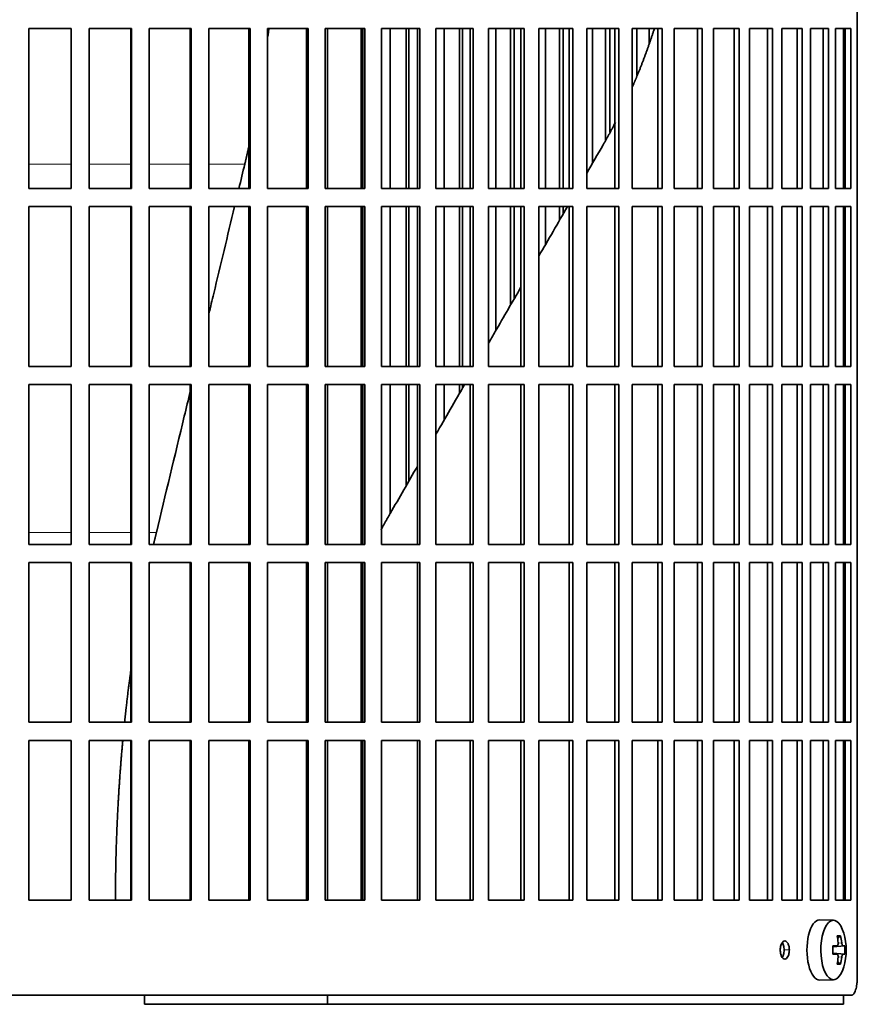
# Model space of a CAD drawing. Header units: millimetres. Extents: x 489 to 1364, y -1717 to 1594.
# Tile 20 of 30: x 1128 to 1267, y -219 to -56. Entities that reach past the tile are written whole.
import ezdxf

# ---------------------------------------------------------------- set-up
doc = ezdxf.new("R2010")
doc.units = ezdxf.units.MM
for name, color, linetype in [('M5X8_UNI7687', 7, 'Continuous'), ('VSI344-454_FILTR', 7, 'Continuous'), ('VSI344-454_SUPPO', 7, 'Continuous')]:
    doc.layers.add(name, color=color, linetype=linetype)

# ---------------------------------------------------------------- blocks, each defined once
blk = doc.blocks.new('SE3')
at = {"layer": 'M5X8_UNI7687', "color": 7, "linetype": 'Continuous', "lineweight": 35}
for p, q in [((1262.58, -204.96), (1260.31, -204.89)), ((1263.75, -207.56), (1263.24, -207.95)), ((1262.47, -209.25), (1263.14, -209.18)), ((1264.44, -209.2), (1262.47, -209.34)), ((1264.44, -210.59), (1262.47, -210.44)), ((1263.14, -210.6), (1262.47, -210.54)), ((1263.75, -212.23), (1263.24, -211.84)), ((1260.31, -214.89), (1262.58, -214.82))]:
    blk.add_line(p, q, dxfattribs=at)
at = {"layer": 'M5X8_UNI7687', "color": 4, "linetype": 'Continuous', "lineweight": 9}
for p, q in [((1263.33, -208.74), (1263.94, -208.69)), ((1264.15, -209.18), (1262.47, -209.34)), ((1262.47, -209.25), (1263.13, -209.18)), ((1262.47, -210.45), (1264.15, -210.6)), ((1263.13, -210.6), (1262.47, -210.54)), ((1263.94, -211.1), (1263.33, -211.05))]:
    blk.add_line(p, q, dxfattribs=at)
at = {"layer": 'M5X8_UNI7687', "color": 7, "linetype": 'Continuous', "lineweight": 35}
for centre, radius, start, end in [((1254.67, -209.89), 10, 343.7273, 16.2727), ((1255.04, -209.89), 9.42, 355.7871, 4.2129)]:
    blk.add_arc(centre, radius, start, end, dxfattribs=at)
for centre, major_axis, ratio, start_param, end_param in [((1260.28, -209.89), (0, 5), 0.422618, 0, 3.154553), ((1262.55, -209.89), (0, -4.93), 0.422618, 2.175256, 6.283185), ((1256.67, -212.96), (7.75, 5.06), 0.247104, 0.286808, 0.4365), ((1254.74, -209.89), (0, 10), 0.866025, 4.833518, 4.948078), ((1254.61, -209.89), (0, 10), 0.939693, 4.833518, 4.948078), ((1254.68, -210.05), (9.97, 0.79), 0.036834, 0.556003, 0.670562), ((1257.96, -209.89), (0, -9.26), 0.488139, 1.49595, 1.645642), ((1254.68, -210.05), (9.97, 0.79), 0.036834, 0.199185, 0.313745), ((1254.68, -209.74), (9.97, -0.79), 0.036834, -0.670562, -0.556003), ((1254.74, -209.89), (0, -10), 0.866025, 1.335108, 1.449667), ((1254.61, -209.89), (0, -10), 0.939693, 1.335108, 1.449667), ((1254.68, -209.74), (9.97, -0.79), 0.036834, -0.313745, -0.199185), ((1262.55, -209.89), (0, -4.93), 0.422618, 0, 0.966337), ((1256.67, -206.83), (7.75, -5.06), 0.247104, -0.4365, -0.286808)]:
    blk.add_ellipse(centre, major_axis=major_axis, ratio=ratio, start_param=start_param, end_param=end_param, dxfattribs=at)
for points in [[(1263.13, -209.18), (1263.14, -209.18), (1263.16, -209.18), (1263.18, -209.17), (1263.2, -209.16), (1263.22, -209.15), (1263.25, -209.12), (1263.26, -209.1), (1263.28, -209.07), (1263.3, -209.04), (1263.31, -209), (1263.32, -208.96), (1263.33, -208.92), (1263.34, -208.87), (1263.34, -208.83), (1263.34, -208.79), (1263.34, -208.74), (1263.34, -208.7), (1263.34, -208.69)], [(1263.94, -208.69), (1263.94, -208.7), (1263.95, -208.74), (1263.95, -208.79), (1263.96, -208.83), (1263.97, -208.87), (1263.98, -208.92), (1264, -208.96), (1264.01, -209), (1264.02, -209.04), (1264.04, -209.07), (1264.05, -209.1), (1264.07, -209.12), (1264.09, -209.15), (1264.1, -209.16), (1264.12, -209.17), (1264.13, -209.18), (1264.14, -209.18), (1264.15, -209.18)], [(1263.34, -211.1), (1263.34, -211.08), (1263.34, -211.05), (1263.34, -211), (1263.34, -210.96), (1263.34, -210.91), (1263.33, -210.87), (1263.32, -210.83), (1263.31, -210.79), (1263.3, -210.75), (1263.28, -210.72), (1263.26, -210.69), (1263.25, -210.66), (1263.22, -210.64), (1263.2, -210.63), (1263.18, -210.61), (1263.16, -210.61), (1263.14, -210.6), (1263.13, -210.6)], [(1264.15, -210.6), (1264.14, -210.6), (1264.13, -210.61), (1264.12, -210.61), (1264.1, -210.63), (1264.09, -210.64), (1264.07, -210.66), (1264.05, -210.69), (1264.04, -210.72), (1264.02, -210.75), (1264.01, -210.79), (1264, -210.83), (1263.98, -210.87), (1263.97, -210.91), (1263.96, -210.96), (1263.95, -211), (1263.95, -211.05), (1263.94, -211.08), (1263.94, -211.1)]]:
    blk.add_open_spline(points, degree=3, dxfattribs=at)
at = {"layer": 'VSI344-454_FILTR', "color": 7, "linetype": 'Continuous', "lineweight": 35}
for p, q in [((1266.51, -214.39), (1266.51, 56.61)), ((1129.22, -57.14), (1136.25, -57.14)), ((1129.22, -83.64), (1129.22, -57.14)), ((1136.23, -83.64), (1136.23, -57.14)), ((1136.25, -83.64), (1136.25, -57.14)), ((1139.23, -57.14), (1146.24, -57.14)), ((1139.23, -83.64), (1139.23, -57.14)), ((1146.15, -83.64), (1146.15, -57.14)), ((1146.24, -83.64), (1146.24, -57.14)), ((1149.2, -57.14), (1156.14, -57.14)), ((1149.2, -83.64), (1149.2, -57.14)), ((1155.99, -83.64), (1155.99, -57.14)), ((1156.14, -83.64), (1156.14, -57.14)), ((1159.07, -57.14), (1165.93, -57.14)), ((1159.07, -83.64), (1159.07, -57.14)), ((1165.7, -83.64), (1165.7, -57.14)), ((1165.93, -83.64), (1165.93, -57.14)), ((1168.81, -57.14), (1175.54, -57.14)), ((1168.81, -83.64), (1168.81, -57.14)), ((1175.24, -83.64), (1175.24, -57.14)), ((1175.54, -83.64), (1175.54, -57.14)), ((1178.36, -57.14), (1184.92, -57.14)), ((1178.36, -83.64), (1178.36, -57.14)), ((1184.56, -83.64), (1184.56, -57.14)), ((1184.92, -83.64), (1184.92, -57.14)), ((1187.67, -57.14), (1194.04, -57.14)), ((1187.67, -83.64), (1187.67, -57.14)), ((1189.13, -83.64), (1189.13, -57.14)), ((1191.77, -83.64), (1191.77, -57.14)), ((1192.22, -83.64), (1192.22, -57.14)), ((1193.62, -83.64), (1193.62, -57.14)), ((1194.04, -83.64), (1194.04, -57.14)), ((1196.7, -57.14), (1202.85, -57.14)), ((1196.7, -83.64), (1196.7, -57.14)), ((1198.04, -83.64), (1198.04, -57.14)), ((1200.59, -83.64), (1200.59, -57.14)), ((1201.1, -83.64), (1201.1, -57.14)), ((1202.37, -83.64), (1202.37, -57.14)), ((1202.85, -83.64), (1202.85, -57.14)), ((1205.41, -57.14), (1211.31, -57.14)), ((1205.41, -83.64), (1205.41, -57.14)), ((1206.61, -83.64), (1206.61, -57.14)), ((1209.06, -83.64), (1209.06, -57.14)), ((1209.63, -83.64), (1209.63, -57.14)), ((1210.77, -83.64), (1210.77, -57.14)), ((1211.31, -83.64), (1211.31, -57.14)), ((1213.75, -57.14), (1219.37, -57.14)), ((1213.75, -83.64), (1213.75, -57.14)), ((1214.82, -83.64), (1214.82, -57.14)), ((1217.15, -83.64), (1217.15, -57.14)), ((1217.78, -83.64), (1217.78, -57.14)), ((1218.77, -83.64), (1218.77, -57.14)), ((1219.37, -83.64), (1219.37, -57.14)), ((1221.69, -57.14), (1227, -57.14)), ((1221.69, -83.64), (1221.69, -57.14)), ((1222.61, -79.49), (1222.61, -57.14)), ((1224.81, -75.6), (1224.81, -57.14)), ((1225.49, -74.29), (1225.49, -57.14)), ((1226.34, -83.64), (1226.34, -57.14)), ((1227, -83.64), (1227, -57.14)), ((1229.18, -57.14), (1234.16, -57.14)), ((1229.18, -83.64), (1229.18, -57.14)), ((1229.96, -64.88), (1229.96, -57.14)), ((1232.02, -59.58), (1232.02, -57.14)), ((1233.45, -83.64), (1233.45, -57.14)), ((1234.16, -83.64), (1234.16, -57.14)), ((1236.19, -57.14), (1240.8, -57.14)), ((1236.19, -83.64), (1236.19, -57.14)), ((1240.05, -83.64), (1240.05, -57.14)), ((1240.8, -83.64), (1240.8, -57.14)), ((1242.68, -57.14), (1246.92, -57.14)), ((1242.68, -83.64), (1242.68, -57.14)), ((1246.12, -83.64), (1246.12, -57.14)), ((1246.92, -83.64), (1246.92, -57.14)), ((1248.63, -57.14), (1252.46, -57.14)), ((1248.63, -83.64), (1248.63, -57.14)), ((1251.62, -83.64), (1251.62, -57.14)), ((1252.46, -83.64), (1252.46, -57.14)), ((1253.99, -57.14), (1257.4, -57.14)), ((1253.99, -83.64), (1253.99, -57.14)), ((1256.53, -83.64), (1256.53, -57.14)), ((1257.4, -83.64), (1257.4, -57.14)), ((1258.76, -57.14), (1261.73, -57.14)), ((1258.76, -83.64), (1258.76, -57.14)), ((1260.83, -83.64), (1260.83, -57.14)), ((1261.73, -83.64), (1261.73, -57.14)), ((1262.9, -57.14), (1265.42, -57.14)), ((1262.9, -83.64), (1262.9, -57.14)), ((1264.48, -83.64), (1264.48, -57.14)), ((1265.42, -83.64), (1265.42, -57.14)), ((1129.22, -83.64), (1136.25, -83.64)), ((1139.23, -83.64), (1146.24, -83.64)), ((1149.2, -83.64), (1156.14, -83.64)), ((1159.07, -83.64), (1165.93, -83.64)), ((1168.81, -83.64), (1175.54, -83.64)), ((1178.36, -83.64), (1184.92, -83.64)), ((1187.67, -83.64), (1194.04, -83.64)), ((1196.7, -83.64), (1202.85, -83.64)), ((1205.41, -83.64), (1211.31, -83.64)), ((1213.75, -83.64), (1219.37, -83.64)), ((1221.69, -83.64), (1227, -83.64)), ((1229.18, -83.64), (1234.16, -83.64)), ((1236.19, -83.64), (1240.8, -83.64)), ((1242.68, -83.64), (1246.92, -83.64)), ((1248.63, -83.64), (1252.46, -83.64)), ((1253.99, -83.64), (1257.4, -83.64)), ((1258.76, -83.64), (1261.73, -83.64)), ((1262.9, -83.64), (1265.42, -83.64)), ((1129.22, -86.64), (1136.25, -86.64)), ((1129.22, -113.14), (1129.22, -86.64)), ((1136.23, -113.14), (1136.23, -86.64)), ((1136.25, -113.14), (1136.25, -86.64)), ((1139.23, -86.64), (1146.24, -86.64)), ((1139.23, -113.14), (1139.23, -86.64)), ((1146.15, -113.14), (1146.15, -86.64)), ((1146.24, -113.14), (1146.24, -86.64)), ((1149.2, -86.64), (1156.14, -86.64)), ((1149.2, -113.14), (1149.2, -86.64)), ((1155.99, -113.14), (1155.99, -86.64)), ((1156.14, -113.14), (1156.14, -86.64)), ((1159.07, -86.64), (1165.93, -86.64)), ((1159.07, -113.14), (1159.07, -86.64)), ((1165.7, -113.14), (1165.7, -86.64)), ((1165.93, -113.14), (1165.93, -86.64)), ((1168.81, -86.64), (1175.54, -86.64)), ((1168.81, -113.14), (1168.81, -86.64)), ((1175.24, -113.14), (1175.24, -86.64)), ((1175.54, -113.14), (1175.54, -86.64)), ((1178.36, -86.64), (1184.92, -86.64)), ((1178.36, -113.14), (1178.36, -86.64)), ((1184.56, -113.14), (1184.56, -86.64)), ((1184.92, -113.14), (1184.92, -86.64)), ((1187.67, -86.64), (1194.04, -86.64)), ((1187.67, -113.14), (1187.67, -86.64)), ((1189.13, -113.14), (1189.13, -86.64)), ((1191.77, -113.14), (1191.77, -86.64)), ((1192.22, -113.14), (1192.22, -86.64)), ((1193.62, -113.14), (1193.62, -86.64)), ((1194.04, -113.14), (1194.04, -86.64)), ((1196.7, -86.64), (1202.85, -86.64)), ((1196.7, -113.14), (1196.7, -86.64)), ((1198.04, -113.14), (1198.04, -86.64)), ((1200.59, -113.14), (1200.59, -86.64)), ((1201.1, -113.14), (1201.1, -86.64)), ((1202.37, -113.14), (1202.37, -86.64)), ((1202.85, -113.14), (1202.85, -86.64)), ((1205.41, -86.64), (1211.31, -86.64)), ((1205.41, -113.14), (1205.41, -86.64)), ((1206.61, -107.2), (1206.61, -86.64)), ((1209.06, -102.97), (1209.06, -86.64)), ((1209.63, -101.98), (1209.63, -86.64)), ((1210.77, -113.14), (1210.77, -86.64)), ((1211.31, -113.14), (1211.31, -86.64)), ((1213.75, -86.64), (1219.37, -86.64)), ((1213.75, -113.14), (1213.75, -86.64)), ((1214.82, -92.99), (1214.82, -86.64)), ((1217.15, -88.96), (1217.15, -86.64)), ((1217.78, -87.87), (1217.78, -86.64)), ((1218.77, -113.14), (1218.77, -86.64)), ((1219.37, -113.14), (1219.37, -86.64)), ((1221.69, -86.64), (1227, -86.64)), ((1221.69, -113.14), (1221.69, -86.64)), ((1226.34, -113.14), (1226.34, -86.64)), ((1227, -113.14), (1227, -86.64)), ((1229.18, -86.64), (1234.16, -86.64)), ((1229.18, -113.14), (1229.18, -86.64)), ((1233.45, -113.14), (1233.45, -86.64)), ((1234.16, -113.14), (1234.16, -86.64)), ((1236.19, -86.64), (1240.8, -86.64)), ((1236.19, -113.14), (1236.19, -86.64)), ((1240.05, -113.14), (1240.05, -86.64)), ((1240.8, -113.14), (1240.8, -86.64)), ((1242.68, -86.64), (1246.92, -86.64)), ((1242.68, -113.14), (1242.68, -86.64)), ((1246.12, -113.14), (1246.12, -86.64)), ((1246.92, -113.14), (1246.92, -86.64)), ((1248.63, -86.64), (1252.46, -86.64)), ((1248.63, -113.14), (1248.63, -86.64)), ((1251.62, -113.14), (1251.62, -86.64)), ((1252.46, -113.14), (1252.46, -86.64)), ((1253.99, -86.64), (1257.4, -86.64)), ((1253.99, -113.14), (1253.99, -86.64)), ((1256.53, -113.14), (1256.53, -86.64)), ((1257.4, -113.14), (1257.4, -86.64)), ((1258.76, -86.64), (1261.73, -86.64)), ((1258.76, -113.14), (1258.76, -86.64)), ((1260.83, -113.14), (1260.83, -86.64)), ((1261.73, -113.14), (1261.73, -86.64)), ((1262.9, -86.64), (1265.42, -86.64)), ((1262.9, -113.14), (1262.9, -86.64)), ((1264.48, -113.14), (1264.48, -86.64)), ((1265.42, -113.14), (1265.42, -86.64)), ((1129.22, -113.14), (1136.25, -113.14)), ((1139.23, -113.14), (1146.24, -113.14)), ((1149.2, -113.14), (1156.14, -113.14)), ((1159.07, -113.14), (1165.93, -113.14)), ((1168.81, -113.14), (1175.54, -113.14)), ((1178.36, -113.14), (1184.92, -113.14)), ((1187.67, -113.14), (1194.04, -113.14)), ((1196.7, -113.14), (1202.85, -113.14)), ((1205.41, -113.14), (1211.31, -113.14)), ((1213.75, -113.14), (1219.37, -113.14)), ((1221.69, -113.14), (1227, -113.14)), ((1229.18, -113.14), (1234.16, -113.14)), ((1236.19, -113.14), (1240.8, -113.14)), ((1242.68, -113.14), (1246.92, -113.14)), ((1248.63, -113.14), (1252.46, -113.14)), ((1253.99, -113.14), (1257.4, -113.14)), ((1258.76, -113.14), (1261.73, -113.14)), ((1262.9, -113.14), (1265.42, -113.14)), ((1129.22, -116.14), (1136.25, -116.14)), ((1129.22, -142.64), (1129.22, -116.14)), ((1136.23, -142.64), (1136.23, -116.14)), ((1136.25, -142.64), (1136.25, -116.14)), ((1139.23, -116.14), (1146.24, -116.14)), ((1139.23, -142.64), (1139.23, -116.14)), ((1146.15, -142.64), (1146.15, -116.14)), ((1146.24, -142.64), (1146.24, -116.14)), ((1149.2, -116.14), (1156.14, -116.14)), ((1149.2, -142.64), (1149.2, -116.14)), ((1155.99, -142.64), (1155.99, -116.14)), ((1156.14, -142.64), (1156.14, -116.14)), ((1159.07, -116.14), (1165.93, -116.14)), ((1159.07, -142.64), (1159.07, -116.14)), ((1165.7, -142.64), (1165.7, -116.14)), ((1165.93, -142.64), (1165.93, -116.14)), ((1168.81, -116.14), (1175.54, -116.14)), ((1168.81, -142.64), (1168.81, -116.14)), ((1175.24, -142.64), (1175.24, -116.14)), ((1175.54, -142.64), (1175.54, -116.14)), ((1178.36, -116.14), (1184.92, -116.14)), ((1178.36, -142.64), (1178.36, -116.14)), ((1184.56, -142.64), (1184.56, -116.14)), ((1184.92, -142.64), (1184.92, -116.14)), ((1187.67, -116.14), (1194.04, -116.14)), ((1187.67, -142.64), (1187.67, -116.14)), ((1189.13, -137.49), (1189.13, -116.14)), ((1191.77, -132.92), (1191.77, -116.14)), ((1192.22, -132.13), (1192.22, -116.14)), ((1193.62, -142.64), (1193.62, -116.14)), ((1194.04, -142.64), (1194.04, -116.14)), ((1196.7, -116.14), (1202.85, -116.14)), ((1196.7, -142.64), (1196.7, -116.14)), ((1198.04, -122.06), (1198.04, -116.14)), ((1200.59, -117.65), (1200.59, -116.14)), ((1201.1, -116.75), (1201.1, -116.14)), ((1202.37, -142.64), (1202.37, -116.14)), ((1202.85, -142.64), (1202.85, -116.14)), ((1205.41, -116.14), (1211.31, -116.14)), ((1205.41, -142.64), (1205.41, -116.14)), ((1210.77, -142.64), (1210.77, -116.14)), ((1211.31, -142.64), (1211.31, -116.14)), ((1213.75, -116.14), (1219.37, -116.14)), ((1213.75, -142.64), (1213.75, -116.14)), ((1218.77, -142.64), (1218.77, -116.14)), ((1219.37, -142.64), (1219.37, -116.14)), ((1221.69, -116.14), (1227, -116.14)), ((1221.69, -142.64), (1221.69, -116.14)), ((1226.34, -142.64), (1226.34, -116.14)), ((1227, -142.64), (1227, -116.14)), ((1229.18, -116.14), (1234.16, -116.14)), ((1229.18, -142.64), (1229.18, -116.14)), ((1233.45, -142.64), (1233.45, -116.14)), ((1234.16, -142.64), (1234.16, -116.14)), ((1236.19, -116.14), (1240.8, -116.14)), ((1236.19, -142.64), (1236.19, -116.14)), ((1240.05, -142.64), (1240.05, -116.14)), ((1240.8, -142.64), (1240.8, -116.14)), ((1242.68, -116.14), (1246.92, -116.14)), ((1242.68, -142.64), (1242.68, -116.14)), ((1246.12, -142.64), (1246.12, -116.14)), ((1246.92, -142.64), (1246.92, -116.14)), ((1248.63, -116.14), (1252.46, -116.14)), ((1248.63, -142.64), (1248.63, -116.14)), ((1251.62, -142.64), (1251.62, -116.14)), ((1252.46, -142.64), (1252.46, -116.14)), ((1253.99, -116.14), (1257.4, -116.14)), ((1253.99, -142.64), (1253.99, -116.14)), ((1256.53, -142.64), (1256.53, -116.14)), ((1257.4, -142.64), (1257.4, -116.14)), ((1258.76, -116.14), (1261.73, -116.14)), ((1258.76, -142.64), (1258.76, -116.14)), ((1260.83, -142.64), (1260.83, -116.14)), ((1261.73, -142.64), (1261.73, -116.14)), ((1262.9, -116.14), (1265.42, -116.14)), ((1262.9, -142.64), (1262.9, -116.14)), ((1264.48, -142.64), (1264.48, -116.14)), ((1265.42, -142.64), (1265.42, -116.14)), ((1129.22, -142.64), (1136.25, -142.64)), ((1139.23, -142.64), (1146.24, -142.64)), ((1149.2, -142.64), (1156.14, -142.64)), ((1159.07, -142.64), (1165.93, -142.64)), ((1168.81, -142.64), (1175.54, -142.64)), ((1178.36, -142.64), (1184.92, -142.64)), ((1187.67, -142.64), (1194.04, -142.64)), ((1196.7, -142.64), (1202.85, -142.64)), ((1205.41, -142.64), (1211.31, -142.64)), ((1213.75, -142.64), (1219.37, -142.64)), ((1221.69, -142.64), (1227, -142.64)), ((1229.18, -142.64), (1234.16, -142.64)), ((1236.19, -142.64), (1240.8, -142.64)), ((1242.68, -142.64), (1246.92, -142.64)), ((1248.63, -142.64), (1252.46, -142.64)), ((1253.99, -142.64), (1257.4, -142.64)), ((1258.76, -142.64), (1261.73, -142.64)), ((1262.9, -142.64), (1265.42, -142.64)), ((1129.22, -145.64), (1136.25, -145.64)), ((1129.22, -172.14), (1129.22, -145.64)), ((1136.23, -172.14), (1136.23, -145.64)), ((1136.25, -172.14), (1136.25, -145.64)), ((1139.23, -145.64), (1146.24, -145.64)), ((1139.23, -172.14), (1139.23, -145.64)), ((1146.15, -172.14), (1146.15, -145.64)), ((1146.24, -172.14), (1146.24, -145.64)), ((1149.2, -145.64), (1156.14, -145.64)), ((1149.2, -172.14), (1149.2, -145.64)), ((1155.99, -172.14), (1155.99, -145.64)), ((1156.14, -172.14), (1156.14, -145.64)), ((1159.07, -145.64), (1165.93, -145.64)), ((1159.07, -172.14), (1159.07, -145.64)), ((1165.7, -172.14), (1165.7, -145.64)), ((1165.93, -172.14), (1165.93, -145.64)), ((1168.81, -145.64), (1175.54, -145.64)), ((1168.81, -172.14), (1168.81, -145.64)), ((1175.24, -172.14), (1175.24, -145.64)), ((1175.54, -172.14), (1175.54, -145.64)), ((1178.36, -145.64), (1184.92, -145.64)), ((1178.36, -172.14), (1178.36, -145.64)), ((1184.56, -172.14), (1184.56, -145.64)), ((1184.92, -172.14), (1184.92, -145.64)), ((1187.67, -145.64), (1194.04, -145.64)), ((1187.67, -172.14), (1187.67, -145.64)), ((1193.62, -172.14), (1193.62, -145.64)), ((1194.04, -172.14), (1194.04, -145.64)), ((1196.7, -145.64), (1202.85, -145.64)), ((1196.7, -172.14), (1196.7, -145.64)), ((1202.37, -172.14), (1202.37, -145.64)), ((1202.85, -172.14), (1202.85, -145.64)), ((1205.41, -145.64), (1211.31, -145.64)), ((1205.41, -172.14), (1205.41, -145.64)), ((1210.77, -172.14), (1210.77, -145.64)), ((1211.31, -172.14), (1211.31, -145.64)), ((1213.75, -145.64), (1219.37, -145.64)), ((1213.75, -172.14), (1213.75, -145.64)), ((1218.77, -172.14), (1218.77, -145.64)), ((1219.37, -172.14), (1219.37, -145.64)), ((1221.69, -145.64), (1227, -145.64)), ((1221.69, -172.14), (1221.69, -145.64)), ((1226.34, -172.14), (1226.34, -145.64)), ((1227, -172.14), (1227, -145.64)), ((1229.18, -145.64), (1234.16, -145.64)), ((1229.18, -172.14), (1229.18, -145.64)), ((1233.45, -172.14), (1233.45, -145.64)), ((1234.16, -172.14), (1234.16, -145.64)), ((1236.19, -145.64), (1240.8, -145.64)), ((1236.19, -172.14), (1236.19, -145.64)), ((1240.05, -172.14), (1240.05, -145.64)), ((1240.8, -172.14), (1240.8, -145.64)), ((1242.68, -145.64), (1246.92, -145.64)), ((1242.68, -172.14), (1242.68, -145.64)), ((1246.12, -172.14), (1246.12, -145.64)), ((1246.92, -172.14), (1246.92, -145.64)), ((1248.63, -145.64), (1252.46, -145.64)), ((1248.63, -172.14), (1248.63, -145.64)), ((1251.62, -172.14), (1251.62, -145.64)), ((1252.46, -172.14), (1252.46, -145.64)), ((1253.99, -145.64), (1257.4, -145.64)), ((1253.99, -172.14), (1253.99, -145.64)), ((1256.53, -172.14), (1256.53, -145.64)), ((1257.4, -172.14), (1257.4, -145.64)), ((1258.76, -145.64), (1261.73, -145.64)), ((1258.76, -172.14), (1258.76, -145.64)), ((1260.83, -172.14), (1260.83, -145.64)), ((1261.73, -172.14), (1261.73, -145.64)), ((1262.9, -145.64), (1265.42, -145.64)), ((1262.9, -172.14), (1262.9, -145.64)), ((1264.48, -172.14), (1264.48, -145.64)), ((1265.42, -172.14), (1265.42, -145.64)), ((1129.22, -172.14), (1136.25, -172.14)), ((1139.23, -172.14), (1146.24, -172.14)), ((1149.2, -172.14), (1156.14, -172.14)), ((1159.07, -172.14), (1165.93, -172.14)), ((1168.81, -172.14), (1175.54, -172.14)), ((1178.36, -172.14), (1184.92, -172.14)), ((1187.67, -172.14), (1194.04, -172.14)), ((1196.7, -172.14), (1202.85, -172.14)), ((1205.41, -172.14), (1211.31, -172.14)), ((1213.75, -172.14), (1219.37, -172.14)), ((1221.69, -172.14), (1227, -172.14)), ((1229.18, -172.14), (1234.16, -172.14)), ((1236.19, -172.14), (1240.8, -172.14)), ((1242.68, -172.14), (1246.92, -172.14)), ((1248.63, -172.14), (1252.46, -172.14)), ((1253.99, -172.14), (1257.4, -172.14)), ((1258.76, -172.14), (1261.73, -172.14)), ((1262.9, -172.14), (1265.42, -172.14)), ((1129.22, -175.14), (1136.25, -175.14)), ((1129.22, -201.64), (1129.22, -175.14)), ((1136.23, -201.64), (1136.23, -175.14)), ((1136.25, -201.64), (1136.25, -175.14)), ((1139.23, -175.14), (1146.24, -175.14)), ((1139.23, -201.64), (1139.23, -175.14)), ((1146.15, -201.64), (1146.15, -175.14)), ((1146.24, -201.64), (1146.24, -175.14)), ((1149.2, -175.14), (1156.14, -175.14)), ((1149.2, -201.64), (1149.2, -175.14)), ((1155.99, -201.64), (1155.99, -175.14)), ((1156.14, -201.64), (1156.14, -175.14)), ((1159.07, -175.14), (1165.93, -175.14)), ((1159.07, -201.64), (1159.07, -175.14)), ((1165.7, -201.64), (1165.7, -175.14)), ((1165.93, -201.64), (1165.93, -175.14)), ((1168.81, -175.14), (1175.54, -175.14)), ((1168.81, -201.64), (1168.81, -175.14)), ((1175.24, -201.64), (1175.24, -175.14)), ((1175.54, -201.64), (1175.54, -175.14)), ((1178.36, -175.14), (1184.92, -175.14)), ((1178.36, -201.64), (1178.36, -175.14)), ((1184.56, -201.64), (1184.56, -175.14)), ((1184.92, -201.64), (1184.92, -175.14)), ((1187.67, -175.14), (1194.04, -175.14)), ((1187.67, -201.64), (1187.67, -175.14)), ((1193.62, -201.64), (1193.62, -175.14)), ((1194.04, -201.64), (1194.04, -175.14)), ((1196.7, -175.14), (1202.85, -175.14)), ((1196.7, -201.64), (1196.7, -175.14)), ((1202.37, -201.64), (1202.37, -175.14)), ((1202.85, -201.64), (1202.85, -175.14)), ((1205.41, -175.14), (1211.31, -175.14)), ((1205.41, -201.64), (1205.41, -175.14)), ((1210.77, -201.64), (1210.77, -175.14)), ((1211.31, -201.64), (1211.31, -175.14)), ((1213.75, -175.14), (1219.37, -175.14)), ((1213.75, -201.64), (1213.75, -175.14)), ((1218.77, -201.64), (1218.77, -175.14)), ((1219.37, -201.64), (1219.37, -175.14)), ((1221.69, -175.14), (1227, -175.14)), ((1221.69, -201.64), (1221.69, -175.14)), ((1226.34, -201.64), (1226.34, -175.14)), ((1227, -201.64), (1227, -175.14)), ((1229.18, -175.14), (1234.16, -175.14)), ((1229.18, -201.64), (1229.18, -175.14)), ((1233.45, -201.64), (1233.45, -175.14)), ((1234.16, -201.64), (1234.16, -175.14)), ((1236.19, -175.14), (1240.8, -175.14)), ((1236.19, -201.64), (1236.19, -175.14)), ((1240.05, -201.64), (1240.05, -175.14)), ((1240.8, -201.64), (1240.8, -175.14)), ((1242.68, -175.14), (1246.92, -175.14)), ((1242.68, -201.64), (1242.68, -175.14)), ((1246.12, -201.64), (1246.12, -175.14)), ((1246.92, -201.64), (1246.92, -175.14)), ((1248.63, -175.14), (1252.46, -175.14)), ((1248.63, -201.64), (1248.63, -175.14)), ((1251.62, -201.64), (1251.62, -175.14)), ((1252.46, -201.64), (1252.46, -175.14)), ((1253.99, -175.14), (1257.4, -175.14)), ((1253.99, -201.64), (1253.99, -175.14)), ((1256.53, -201.64), (1256.53, -175.14)), ((1257.4, -201.64), (1257.4, -175.14)), ((1258.76, -175.14), (1261.73, -175.14)), ((1258.76, -201.64), (1258.76, -175.14)), ((1260.83, -201.64), (1260.83, -175.14)), ((1261.73, -201.64), (1261.73, -175.14)), ((1262.9, -175.14), (1265.42, -175.14)), ((1262.9, -201.64), (1262.9, -175.14)), ((1264.48, -201.64), (1264.48, -175.14)), ((1265.42, -201.64), (1265.42, -175.14)), ((1129.22, -201.64), (1136.25, -201.64)), ((1139.23, -201.64), (1146.24, -201.64)), ((1149.2, -201.64), (1156.14, -201.64)), ((1159.07, -201.64), (1165.93, -201.64)), ((1168.81, -201.64), (1175.54, -201.64)), ((1178.36, -201.64), (1184.92, -201.64)), ((1187.67, -201.64), (1194.04, -201.64)), ((1196.7, -201.64), (1202.85, -201.64)), ((1205.41, -201.64), (1211.31, -201.64)), ((1213.75, -201.64), (1219.37, -201.64)), ((1221.69, -201.64), (1227, -201.64)), ((1229.18, -201.64), (1234.16, -201.64)), ((1236.19, -201.64), (1240.8, -201.64)), ((1242.68, -201.64), (1246.92, -201.64)), ((1248.63, -201.64), (1252.46, -201.64)), ((1253.99, -201.64), (1257.4, -201.64)), ((1258.76, -201.64), (1261.73, -201.64)), ((1262.9, -201.64), (1265.42, -201.64)), ((986.73, -217.39), (1265.54, -217.39))]:
    blk.add_line(p, q, dxfattribs=at)
at = {"layer": 'VSI344-454_FILTR', "color": 4, "linetype": 'Continuous', "lineweight": 9}
blk.add_line((1255.25, -209.89), (1254.38, -209.89), dxfattribs=at)
at = {"layer": 'VSI344-454_FILTR', "color": 7, "linetype": 'Continuous', "lineweight": 35}
for points, knots in [([(1253.75, -209.89), (1253.75, -209.76), (1253.76, -209.5), (1253.85, -209.13), (1253.99, -208.76), (1254.22, -208.47), (1254.51, -208.36), (1254.8, -208.47), (1255.04, -208.81), (1255.22, -209.31), (1255.24, -209.7), (1255.25, -209.89)], [0, 0, 0, 0, 0.084454, 0.168831, 0.25477, 0.378375, 0.501304, 0.626685, 0.750981, 0.875806, 1, 1, 1, 1]), ([(1254.38, -209.89), (1254.38, -209.76), (1254.37, -209.5), (1254.29, -209.14), (1254.19, -208.87), (1254.11, -208.73), (1254.08, -208.68)], [0, 0, 0, 0, 0.0839215, 0.1651632, 0.2496847, 0.3008002, 0.3008002, 0.3008002, 0.3008002]), ([(1255.25, -209.89), (1255.24, -210.03), (1255.23, -210.29), (1255.15, -210.66), (1255.01, -211.03), (1254.79, -211.32), (1254.5, -211.43), (1254.2, -211.31), (1253.96, -210.98), (1253.78, -210.48), (1253.76, -210.09), (1253.75, -209.89)], [0, 0, 0, 0, 0.084454, 0.168831, 0.25477, 0.378375, 0.501304, 0.626685, 0.750981, 0.875806, 1, 1, 1, 1]), ([(1254.08, -211.11), (1254.11, -211.06), (1254.18, -210.93), (1254.29, -210.66), (1254.37, -210.29), (1254.38, -210.03), (1254.38, -209.89)], [0.6999614, 0.6999614, 0.6999614, 0.6999614, 0.7454545, 0.8313176, 0.915596, 1, 1, 1, 1]), ([(1265.54, -217.39), (1265.56, -217.39), (1265.6, -217.39), (1265.65, -217.38), (1265.71, -217.35), (1265.76, -217.32), (1265.82, -217.28), (1265.87, -217.23), (1265.96, -217.12), (1266.09, -216.91), (1266.24, -216.53), (1266.36, -216.07), (1266.43, -215.64), (1266.47, -215.27), (1266.49, -214.98), (1266.51, -214.69), (1266.51, -214.49), (1266.51, -214.39)], [0, 0, 0, 0, 0.036074, 0.071835, 0.107394, 0.142867, 0.178369, 0.214015, 0.24992, 0.375515, 0.499618, 0.623903, 0.749864, 0.812552, 0.874725, 0.937001, 1, 1, 1, 1])]:
    blk.add_open_spline(points, degree=3, knots=knots, dxfattribs=at)
at = {"layer": 'VSI344-454_SUPPO', "color": 7, "linetype": 'Continuous', "lineweight": 35}
for p, q in [((1178.7, -83.64), (1178.7, -57.14)), ((1184.3, -83.64), (1184.3, -57.14)), ((1264.23, -83.64), (1264.23, -57.14)), ((1178.7, -113.14), (1178.7, -86.64)), ((1184.3, -113.14), (1184.3, -86.64)), ((1264.23, -113.14), (1264.23, -86.64)), ((1178.7, -142.64), (1178.7, -116.14)), ((1184.3, -142.64), (1184.3, -116.14)), ((1264.23, -142.64), (1264.23, -116.14)), ((1178.7, -172.14), (1178.7, -145.64)), ((1184.3, -172.14), (1184.3, -145.64)), ((1264.23, -172.14), (1264.23, -145.64)), ((1178.7, -201.64), (1178.7, -175.14)), ((1184.3, -201.64), (1184.3, -175.14)), ((1264.23, -201.64), (1264.23, -175.14)), ((1148.4, -217.39), (1148.4, -218.89)), ((1178.7, -218.89), (1178.7, -217.39)), ((1264.23, -218.89), (1264.23, -217.39)), ((1178.7, -218.89), (1148.4, -218.89)), ((1178.7, -218.89), (1264.23, -218.89))]:
    blk.add_line(p, q, dxfattribs=at)
at = {"layer": 'VSI344-454_SUPPO', "color": 4, "linetype": 'Continuous', "lineweight": 9}
for p, q in [((1129.22, -79.59), (1136.23, -79.59)), ((1139.23, -79.59), (1146.15, -79.59)), ((1149.2, -79.59), (1155.99, -79.59)), ((1159.07, -79.59), (1165.02, -79.59)), ((1136.23, -140.69), (1129.22, -140.69)), ((1146.15, -140.69), (1139.23, -140.69)), ((1150.37, -140.69), (1149.2, -140.69))]:
    blk.add_line(p, q, dxfattribs=at)
at = {"layer": 'VSI344-454_SUPPO', "color": 7, "linetype": 'Continuous', "lineweight": 35}
for points, degree in [([(1169.01, -57.17), (1168.93, -57.82), (1168.85, -58.46)], 2), ([(1226.43, -72.7), (1225.45, -74.58), (1224.39, -76.41)], 2), ([(1165.74, -76.48), (1165.39, -78.05), (1165.02, -79.59)], 2), ([(1221.69, -81.09), (1222.59, -79.53), (1223.49, -77.97), (1224.39, -76.41)], 3), ([(1164.05, -83.64), (1164.37, -82.3), (1164.69, -80.95), (1165.02, -79.59)], 3), ([(1213.75, -94.84), (1215.33, -92.11), (1216.9, -89.38), (1218.48, -86.64)], 3), ([(1196.7, -124.37), (1198.28, -121.64), (1199.86, -118.9), (1201.45, -116.14)], 3), ([(1189.12, -137.51), (1190.62, -134.92), (1192.12, -132.32), (1193.62, -129.71)], 3), ([(1189.12, -137.51), (1188.33, -138.87), (1187.58, -140.25)], 2), ([(1150.37, -140.69), (1150.14, -141.64), (1149.92, -142.6)], 2), ([(1149.25, -145.58), (1149.2, -145.81), (1149.15, -146.05)], 2), ([(1184.52, -146.25), (1184.4, -146.52), (1184.27, -146.78)], 2)]:
    blk.add_open_spline(points, degree=degree, dxfattribs=at)
for points, degree, knots in [([(1232.87, -57.18), (1231.63, -61.06), (1230.08, -64.83), (1229.67, -65.82), (1229.25, -66.8)], 2, [0.5933263, 0.5933263, 0.5933263, 0.75, 0.75, 0.7912431, 0.7912431, 0.7912431]), ([(1159.07, -104.41), (1159.34, -103.29), (1160.73, -97.47), (1162.16, -91.53), (1163.33, -86.64)], 3, [0.6128166, 0.6128166, 0.6128166, 0.6128166, 0.6666667, 0.8922249, 0.8922249, 0.8922249, 0.8922249]), ([(1205.41, -109.29), (1205.78, -108.64), (1207.56, -105.56), (1209.35, -102.47), (1210.77, -100.01)], 3, [0.4683212, 0.4683212, 0.4683212, 0.4683212, 0.5, 0.6197977, 0.6197977, 0.6197977, 0.6197977]), ([(1150.37, -140.69), (1151.87, -134.44), (1153.73, -126.68), (1155.66, -118.66), (1155.99, -117.27)], 3, [0, 0, 0, 0, 0.3333333, 0.402566, 0.402566, 0.402566, 0.402566]), ([(1146.11, -163.73), (1145.67, -166.95), (1145.31, -170.24), (1145.2, -171.18), (1145.11, -172.12)], 2, [0.394559, 0.394559, 0.394559, 0.5, 0.5, 0.5302657, 0.5302657, 0.5302657]), ([(1144.81, -175.11), (1144.31, -180.53), (1144.01, -186.06), (1143.6, -193.8), (1143.58, -201.64)], 2, [0.5779363, 0.5779363, 0.5779363, 0.75, 0.75, 0.9920871, 0.9920871, 0.9920871])]:
    blk.add_open_spline(points, degree=degree, knots=knots, dxfattribs=at)

msp = doc.modelspace()

# ---------------------------------------------------------------- block references
msp.add_blockref('SE3', (0, 0))

doc.saveas('drawing.dxf')
